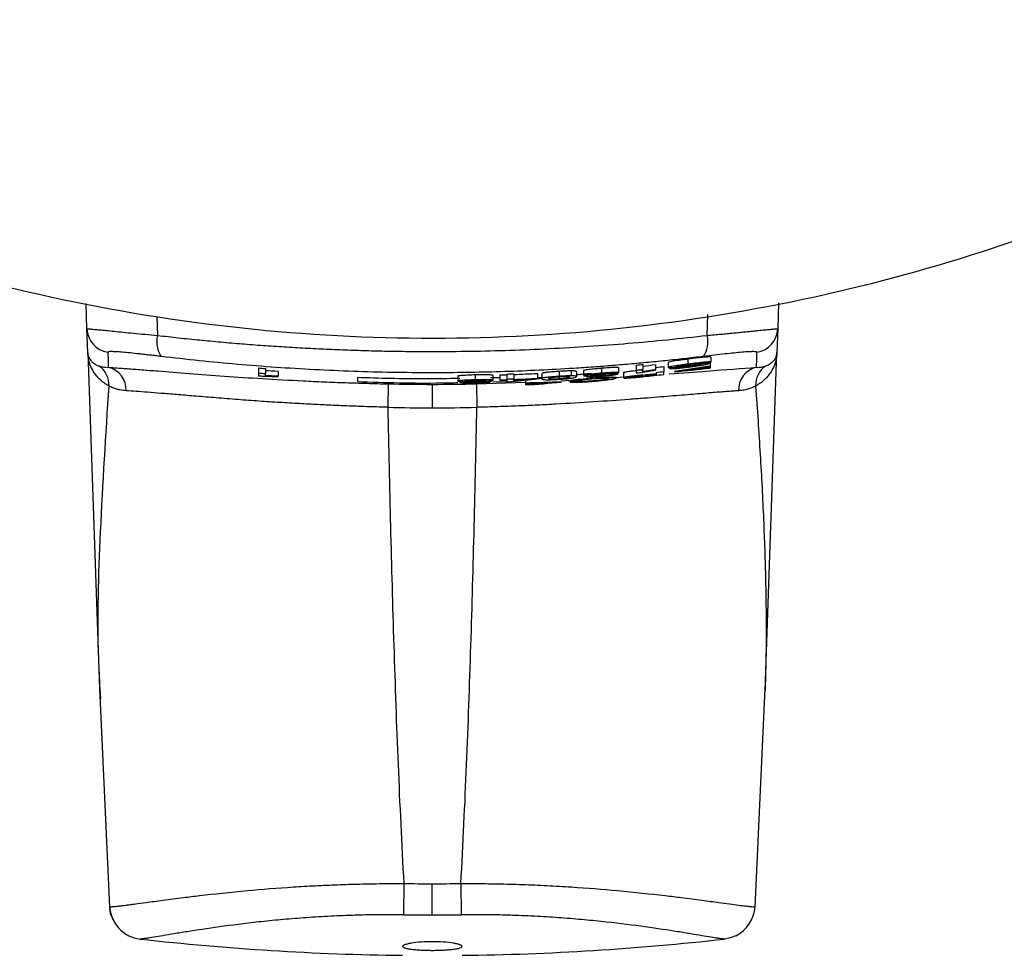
# Model space of a CAD drawing. Header units: millimetres. Extents: x 5 to 597, y 5 to 415.
# Tile 118 of 131: x 494.37 to 498.35, y 304.17 to 307.94. Entities that reach past the tile are written whole.
import ezdxf

# ---------------------------------------------------------------- set-up
doc = ezdxf.new("R2010")
doc.units = ezdxf.units.MM

msp = doc.modelspace()

# ---------------------------------------------------------------- linework, layer by layer
at = {"color": 7, "linetype": 'Continuous', "lineweight": 25}
for p, q in [((494.6453, 306.6952), (494.6417, 306.7967)), ((497.437, 306.7995), (497.4333, 306.6952)), ((494.6486, 306.5998), (494.6453, 306.6952)), ((497.4333, 306.6952), (497.43, 306.5998)), ((494.6486, 306.5993), (494.696, 305.2425)), ((497.071, 306.5724), (497.071, 306.5523)), ((497.1631, 306.5805), (497.1631, 306.5603)), ((497.3824, 305.2356), (497.43, 306.5989)), ((495.3383, 306.537), (495.3383, 306.5169)), ((495.3665, 306.5346), (495.3665, 306.5145)), ((496.7224, 306.5356), (496.7224, 306.5155)), ((496.7908, 306.5384), (496.7908, 306.5183)), ((496.8613, 306.5483), (496.8613, 306.5282)), ((496.8895, 306.5512), (496.8895, 306.5311)), ((496.8895, 306.5221), (496.8895, 306.5311)), ((496.9403, 306.5494), (496.9403, 306.5292)), ((496.9742, 306.5427), (496.9742, 306.5225)), ((496.9911, 306.5592), (496.9911, 306.5391)), ((496.9967, 306.5385), (496.9967, 306.5347)), ((497.0278, 306.5407), (497.0278, 306.5384)), ((497.0456, 306.5474), (497.0456, 306.5441)), ((497.1547, 306.5592), (497.1547, 306.5546)), ((497.1603, 306.5599), (497.1603, 306.5441)), ((497.1603, 306.5426), (497.1603, 306.5441)), ((497.1603, 306.5426), (497.1603, 306.538)), ((497.1603, 306.5365), (497.1603, 306.538)), ((495.3383, 306.5169), (495.3383, 306.5053)), ((495.3665, 306.5055), (495.3665, 306.5145)), ((495.4172, 306.5232), (495.4172, 306.5032)), ((495.4172, 306.5018), (495.4172, 306.5032)), ((495.7371, 306.498), (495.7367, 306.482)), ((496.1421, 306.5041), (496.1421, 306.4841)), ((496.2126, 306.5088), (496.2126, 306.4888)), ((496.3113, 306.4975), (496.2747, 306.4969)), ((496.2831, 306.5071), (496.2831, 306.487)), ((496.3113, 306.5085), (496.3113, 306.4885)), ((496.3395, 306.5123), (496.3395, 306.4923)), ((496.3395, 306.4923), (496.3395, 306.4895)), ((496.3678, 306.5134), (496.3678, 306.4934)), ((496.3678, 306.4906), (496.3678, 306.4934)), ((496.4636, 306.515), (496.4636, 306.495)), ((496.479, 306.4975), (496.4636, 306.4971)), ((496.4636, 306.4935), (496.4636, 306.495)), ((496.4806, 306.5131), (496.4806, 306.493)), ((496.5511, 306.523), (496.5511, 306.503)), ((496.5514, 306.5016), (496.5514, 306.4926)), ((496.5807, 306.5027), (496.5807, 306.4953)), ((496.6002, 306.5251), (496.6002, 306.5051)), ((496.6216, 306.5219), (496.6216, 306.5018)), ((496.6498, 306.5262), (496.6498, 306.5061)), ((496.6611, 306.5051), (496.6611, 306.5018)), ((496.7375, 306.5153), (496.7375, 306.5111)), ((496.788, 306.518), (496.788, 306.5125)), ((496.8106, 306.5173), (496.8106, 306.4972)), ((496.8613, 306.5282), (496.8613, 306.5166)), ((496.8653, 306.5045), (496.8653, 306.5006)), ((496.9403, 306.5279), (496.9403, 306.5292)), ((496.9431, 306.519), (496.9431, 306.5143)), ((496.9431, 306.5129), (496.9431, 306.5088)), ((496.9742, 306.5109), (496.9742, 306.5225)), ((497.0165, 306.5223), (497.0165, 306.5212)), ((495.8617, 306.4727), (495.8596, 306.3781)), ((496.0393, 306.4708), (496.0393, 306.3761)), ((496.1506, 306.4826), (496.1506, 306.4789)), ((496.2132, 306.4874), (496.2132, 306.483)), ((496.2169, 306.4727), (496.2189, 306.3781)), ((496.2747, 306.4851), (496.2747, 306.4815)), ((496.283, 306.4808), (496.3419, 306.482)), ((496.3113, 306.4885), (496.3113, 306.487)), ((496.3395, 306.488), (496.3395, 306.4809)), ((496.3678, 306.4849), (496.3678, 306.4891)), ((496.4157, 306.4879), (496.4157, 306.4758)), ((496.4157, 306.4758), (496.4157, 306.4743)), ((496.4157, 306.4743), (496.4157, 306.4697)), ((496.4157, 306.4697), (496.4157, 306.4682)), ((496.5595, 306.4793), (496.5595, 306.4804)), ((494.6959, 305.244), (494.7364, 304.3626)), ((494.7008, 305.2014), (494.6988, 305.2426)), ((497.3422, 304.3629), (497.3826, 305.244)), ((495.924, 304.4563), (495.9225, 304.3302)), ((496.0393, 304.3295), (496.0393, 304.4556)), ((496.1546, 304.4563), (496.156, 304.3302))]:
    msp.add_line(p, q, dxfattribs=at)
at = {"color": 8, "linetype": 'Continuous', "lineweight": 25}
for p, q in [((494.9275, 306.745), (494.9302, 306.6682)), ((497.1484, 306.6682), (497.1513, 306.753)), ((496.7513, 306.4964), (496.8416, 306.5018)), ((496.2169, 306.4727), (496.4157, 306.4797)), ((496.5596, 306.4848), (496.5962, 306.487))]:
    msp.add_line(p, q, dxfattribs=at)
at = {"color": 7, "linetype": 'Continuous', "lineweight": 25, "flags": 128}
for points in [[(494.7292, 306.6002), (494.7305, 306.5661), (494.7315, 306.5394)], [(497.3471, 306.5394), (497.3484, 306.5734), (497.3494, 306.6002)], [(496.7346, 306.5096), (496.7362, 306.5104), (496.7375, 306.5111)], [(494.8148, 304.2458), (494.8366, 304.2373), (494.8606, 304.2324)], [(497.2638, 304.2458), (497.2419, 304.2373), (497.218, 304.2324)]]:
    msp.add_lwpolyline(points, dxfattribs=at)
at = {"color": 7, "linetype": 'Continuous', "lineweight": 25}
for centre, radius, start, end in [((494.7451, 306.6988), 0.0999, 182.0304, 260.8396), ((497.3335, 306.6988), 0.0999, 279.1604, 357.9696), ((495.0303, 306.6422), 0.1035, 165.4528, 214.8051), ((497.0483, 306.6422), 0.1035, 325.1949, 14.5472), ((494.6415, 306.4678), 0.0932, 357.6055, 55.637), ((494.7089, 306.4471), 0.095, 358.6652, 76.2677), ((496.0393, 314.666), 8.1592, 265.07116, 265.26993), ((496.0393, 314.666), 8.1592, 275.78239, 275.9815), ((496.0393, 314.666), 8.1793, 275.76819, 275.96681), ((496.0393, 314.666), 8.177, 276.34616, 276.56495), ((496.0393, 314.666), 8.1875, 276.7154, 276.93407), ((496.0393, 314.666), 8.1833, 277.67438, 277.89363), ((497.3697, 306.4471), 0.095, 103.7323, 181.3348), ((497.4371, 306.4678), 0.0932, 124.363, 182.3945), ((496.0393, 314.666), 8.1793, 265.08326, 265.28153), ((496.0393, 314.666), 8.1908, 265.09019, 265.21766), ((496.0393, 314.666), 8.162, 271.91007, 272.10819), ((496.0393, 314.666), 8.1592, 272.10891, 272.30712), ((496.0393, 314.666), 8.1793, 272.10375, 272.30147), ((496.0393, 314.666), 8.162, 272.30633, 272.98023), ((496.0393, 314.666), 8.1821, 272.30068, 272.97293), ((496.0393, 314.666), 8.1836, 272.30026, 272.72833), ((496.0393, 314.666), 8.1908, 275.76004, 275.88771), ((496.0393, 314.666), 8.2017, 275.94823, 276.32693), ((496.0393, 314.666), 8.2031, 275.95315, 276.3259), ((496.0393, 314.666), 8.2072, 275.95385, 276.3227), ((496.0393, 314.666), 8.2085, 275.97205, 276.5396), ((496.0393, 314.666), 8.197, 276.33059, 276.54884), ((496.0393, 314.666), 8.1953, 268.75825, 270), ((496.0393, 314.666), 8.1953, 270, 271.24175), ((496.0393, 314.666), 8.1821, 271.90539, 272.10302), ((496.0393, 314.666), 8.1836, 271.90505, 272.10264), ((496.0393, 314.666), 8.1906, 272.10082, 272.23903), ((496.0393, 314.666), 8.2899, 268.75825, 270), ((496.0393, 314.666), 8.2899, 270, 271.24175), ((496.0393, 314.666), 10.2104, 269.35284, 270), ((496.0393, 314.666), 10.2104, 270, 270.64716), ((496.0393, 314.666), 10.3365, 269.35284, 270), ((496.0393, 314.666), 10.3365, 270, 270.64716), ((496.0393, 314.666), 10.5, 263.55437, 269.34518), ((496.0393, 314.666), 10.5, 270.65482, 276.44563)]:
    msp.add_arc(centre, radius, start, end, dxfattribs=at)
at = {"color": 8, "linetype": 'Continuous', "lineweight": 25}
for centre, start, end in [((494.8764, 304.3715), 183.4468, 243.8991), ((497.2022, 304.3715), 296.1012, 356.5532)]:
    msp.add_arc(centre, 0.1399, start, end, dxfattribs=at)
at = {"color": 7, "linetype": 'Continuous', "lineweight": 25}
for points, knots in [([(501.507, 309.1662), (501.4812, 309.1365), (501.4267, 309.0736), (501.3383, 308.9762), (501.2389, 308.8705), (501.1279, 308.7573), (501.0046, 308.6372), (500.8684, 308.511), (500.7188, 308.3796), (500.555, 308.2439), (500.2198, 307.9828), (499.725, 307.653), (499.028, 307.29), (498.3242, 307.013), (497.5736, 306.8073), (496.8159, 306.6839), (496.0414, 306.6423), (495.2667, 306.6835), (494.5083, 306.8066), (493.7574, 307.0121), (493.0626, 307.2851), (492.3651, 307.6462), (491.8086, 308.0151), (491.3697, 308.3674), (491.0887, 308.6205), (490.8682, 308.8393), (490.7019, 309.0168), (490.6101, 309.1221), (490.5716, 309.1662)], [0, 0, 0, 0, 0.0095171, 0.0201242, 0.0318212, 0.0446083, 0.0584853, 0.0734522, 0.0895091, 0.106656, 0.1248927, 0.1923103, 0.2501278, 0.3146956, 0.374777, 0.4379132, 0.4998083, 0.5617764, 0.6249865, 0.6850645, 0.7496237, 0.8050797, 0.8747788, 0.9106986, 0.9411812, 0.966226, 0.9858324, 1, 1, 1, 1]), ([(497.7908, 306.872), (497.7901, 306.8718), (497.7885, 306.8714), (497.7864, 306.871), (497.7852, 306.8707)], [0, 0, 0, 0, 0.465889, 1, 1, 1, 1]), ([(494.6453, 306.6952), (494.6454, 306.6953), (494.6458, 306.6954), (494.6485, 306.6952), (494.6529, 306.6948), (494.6589, 306.6943), (494.6665, 306.6936), (494.6756, 306.6927), (494.686, 306.6918), (494.6975, 306.6907), (494.7101, 306.6895), (494.7284, 306.6877), (494.7547, 306.685), (494.7916, 306.6813), (494.8337, 306.6772), (494.8801, 306.6728), (494.9134, 306.6697), (494.9302, 306.6682)], [0, 0, 0, 0, 0.052609, 0.104995, 0.157012, 0.208516, 0.259371, 0.309445, 0.358616, 0.406772, 0.453813, 0.499652, 0.59428, 0.692544, 0.79359, 0.896431, 1, 1, 1, 1]), ([(497.1484, 306.6682), (497.1578, 306.6691), (497.1764, 306.6708), (497.2034, 306.6733), (497.2294, 306.6757), (497.2542, 306.6781), (497.2776, 306.6804), (497.2994, 306.6825), (497.3196, 306.6846), (497.338, 306.6864), (497.3591, 306.6886), (497.3818, 306.6908), (497.4038, 306.6928), (497.4204, 306.6944), (497.4313, 306.6953), (497.4326, 306.6953), (497.4333, 306.6952)], [0, 0, 0, 0, 0.057485, 0.114896, 0.172045, 0.22875, 0.284832, 0.340121, 0.39446, 0.447705, 0.49973, 0.592709, 0.690151, 0.791207, 0.894864, 1, 1, 1, 1]), ([(494.9302, 306.6682), (494.9585, 306.665), (495.015, 306.6585), (495.1002, 306.6497), (495.1855, 306.6416), (495.271, 306.6344), (495.3564, 306.6278), (495.4418, 306.6221), (495.5272, 306.6171), (495.6125, 306.6129), (495.6977, 306.6094), (495.7827, 306.6067), (495.8675, 306.6047), (495.9521, 306.6036), (496.0609, 306.603), (496.1944, 306.6041), (496.3529, 306.6081), (496.5119, 306.6147), (496.6714, 306.624), (496.8309, 306.636), (496.9904, 306.6505), (497.0956, 306.6623), (497.1484, 306.6682)], [0, 0, 0, 0, 0.039383, 0.078583, 0.117602, 0.156445, 0.195115, 0.233617, 0.271955, 0.310132, 0.348153, 0.386022, 0.423743, 0.46132, 0.498757, 0.568735, 0.639212, 0.710214, 0.781768, 0.8539, 0.926635, 1, 1, 1, 1]), ([(494.6487, 306.5981), (494.6489, 306.5957), (494.6495, 306.5898), (494.6529, 306.5793), (494.6599, 306.5675), (494.6704, 306.5572), (494.6818, 306.5496), (494.6903, 306.5462), (494.6941, 306.5448)], [0, 0, 0, 0, 0.113192, 0.279899, 0.500249, 0.700004, 0.866611, 1, 1, 1, 1]), ([(494.7346, 306.4639), (494.7303, 306.4663), (494.7215, 306.4712), (494.7095, 306.4799), (494.6968, 306.4908), (494.6839, 306.5046), (494.668, 306.5269), (494.6572, 306.5507), (494.6507, 306.5761), (494.6494, 306.589), (494.6488, 306.5962)], [0, 0, 0, 0, 0.08045, 0.163819, 0.25015, 0.36913, 0.499152, 0.74908, 0.860818, 1, 1, 1, 1]), ([(494.9453, 306.5832), (494.9377, 306.5841), (494.9223, 306.5859), (494.9001, 306.5885), (494.8787, 306.591), (494.8514, 306.5941), (494.82, 306.5974), (494.7878, 306.6004), (494.7619, 306.6023), (494.7432, 306.603), (494.7313, 306.6024), (494.7299, 306.6009), (494.7292, 306.6002)], [0, 0, 0, 0, 0.06291, 0.125392, 0.187857, 0.250719, 0.376042, 0.500582, 0.625313, 0.750262, 0.87479, 1, 1, 1, 1]), ([(497.1332, 306.5832), (497.1078, 306.5802), (497.057, 306.5742), (496.9802, 306.5659), (496.9031, 306.5582), (496.8256, 306.5512), (496.7479, 306.5448), (496.6698, 306.5391), (496.5259, 306.5297), (496.315, 306.5201), (496.0765, 306.5165), (495.8783, 306.5183), (495.7205, 306.5225), (495.5636, 306.5293), (495.4075, 306.5388), (495.2523, 306.551), (495.0979, 306.5655), (494.9963, 306.5773), (494.9453, 306.5832)], [0, 0, 0, 0, 0.035874, 0.071694, 0.107473, 0.143226, 0.178966, 0.214707, 0.250462, 0.375887, 0.501221, 0.572576, 0.643713, 0.714743, 0.785777, 0.856924, 0.928296, 1, 1, 1, 1]), ([(497.071, 306.5724), (497.0659, 306.5718), (497.0558, 306.5705), (497.0408, 306.5685), (497.0195, 306.5654), (496.9963, 306.5617), (496.9927, 306.56), (496.9911, 306.5592)], [0, 0, 0, 0, 0.132544, 0.266474, 0.401676, 0.734478, 1, 1, 1, 1]), ([(497.1631, 306.5805), (497.1629, 306.5807), (497.1624, 306.581), (497.1598, 306.5813), (497.1558, 306.5813), (497.1503, 306.5811), (497.1435, 306.5806), (497.1314, 306.5796), (497.1073, 306.5769), (497.0845, 306.5741), (497.071, 306.5724)], [0, 0, 0, 0, 0.086711, 0.172083, 0.256144, 0.338965, 0.420543, 0.500916, 0.703898, 1, 1, 1, 1]), ([(497.3494, 306.6002), (497.3492, 306.6006), (497.3489, 306.6014), (497.3459, 306.6022), (497.3412, 306.6026), (497.3322, 306.6029), (497.3165, 306.6023), (497.2905, 306.6004), (497.2584, 306.5974), (497.2207, 306.5934), (497.1789, 306.5886), (497.1485, 306.585), (497.1332, 306.5832)], [0, 0, 0, 0, 0.0628639, 0.1253048, 0.1877433, 0.2506001, 0.3758382, 0.5004613, 0.6251359, 0.7502116, 0.8747968, 1, 1, 1, 1]), ([(497.4298, 306.5962), (497.4294, 306.5912), (497.4287, 306.582), (497.4261, 306.5692), (497.4206, 306.5488), (497.4106, 306.5269), (497.3947, 306.5046), (497.3801, 306.4891), (497.3637, 306.4753), (497.3504, 306.4676), (497.344, 306.4639)], [0, 0, 0, 0, 0.095822, 0.179462, 0.250931, 0.500861, 0.630848, 0.749864, 0.878224, 1, 1, 1, 1]), ([(497.3845, 306.5448), (497.3873, 306.5458), (497.3934, 306.5481), (497.4019, 306.5529), (497.4105, 306.5594), (497.4185, 306.5678), (497.4236, 306.5757), (497.427, 306.5835), (497.4291, 306.5902), (497.4297, 306.5956), (497.4299, 306.5981)], [0, 0, 0, 0, 0.0969227, 0.2125375, 0.3468284, 0.4997526, 0.6789461, 0.7497436, 0.883739, 1, 1, 1, 1]), ([(494.6941, 306.5448), (494.697, 306.5438), (494.7027, 306.542), (494.7121, 306.5403), (494.7215, 306.5393), (494.7282, 306.5393), (494.7315, 306.5394)], [0, 0, 0, 0, 0.275702, 0.5342896, 0.7757308, 1, 1, 1, 1]), ([(494.7315, 306.5394), (494.7393, 306.5389), (494.755, 306.5379), (494.7806, 306.5362), (494.8077, 306.5342), (494.8363, 306.5321), (494.8665, 306.5298), (494.8983, 306.5273), (494.9592, 306.5224), (495.0561, 306.5147), (495.1984, 306.504), (495.3528, 306.4937), (495.4897, 306.4861), (495.6024, 306.4809), (495.6881, 306.4776), (495.7746, 306.4747), (495.8326, 306.4734), (495.8617, 306.4727)], [0, 0, 0, 0, 0.035802, 0.07147, 0.107055, 0.142613, 0.178197, 0.213861, 0.249659, 0.374611, 0.49957, 0.624614, 0.749608, 0.812377, 0.874833, 0.937275, 1, 1, 1, 1]), ([(496.7224, 306.5356), (496.7195, 306.5353), (496.7104, 306.5345), (496.692, 306.5328), (496.6723, 306.5307), (496.6581, 306.5287), (496.6509, 306.5272), (496.6501, 306.5265), (496.6498, 306.5262)], [0, 0, 0, 0, 0.0785389, 0.2453233, 0.499308, 0.6827232, 0.8495552, 1, 1, 1, 1]), ([(496.7908, 306.5384), (496.7902, 306.5385), (496.789, 306.5389), (496.7844, 306.5391), (496.7778, 306.5391), (496.7671, 306.5387), (496.7489, 306.5377), (496.7318, 306.5363), (496.7224, 306.5356)], [0, 0, 0, 0, 0.131918, 0.25911, 0.381701, 0.499704, 0.724898, 1, 1, 1, 1]), ([(497.071, 306.5523), (497.0657, 306.5516), (497.0555, 306.5502), (497.041, 306.5483), (497.028, 306.5464), (497.0123, 306.5441), (496.9954, 306.5411), (496.9925, 306.5397), (496.9911, 306.5391)], [0, 0, 0, 0, 0.139451, 0.267526, 0.386728, 0.500147, 0.745794, 1, 1, 1, 1]), ([(496.9911, 306.5391), (496.9914, 306.5389), (496.9919, 306.5385), (496.9953, 306.5384), (497.0008, 306.5385), (497.0083, 306.539), (497.0179, 306.5397), (497.0254, 306.5404), (497.0293, 306.5408)], [0, 0, 0, 0, 0.166184, 0.323652, 0.47914, 0.639633, 0.811511, 1, 1, 1, 1]), ([(496.9967, 306.5347), (496.9973, 306.5345), (496.9984, 306.5341), (497.0031, 306.534), (497.01, 306.5342), (497.0194, 306.5348), (497.031, 306.5359), (497.0449, 306.5373), (497.0609, 306.5391), (497.0723, 306.5405), (497.0783, 306.5413)], [0, 0, 0, 0, 0.128272, 0.245273, 0.355818, 0.465575, 0.580329, 0.705173, 0.844093, 1, 1, 1, 1]), ([(497.0221, 306.5428), (497.0224, 306.543), (497.0231, 306.5434), (497.0264, 306.5443), (497.0316, 306.5453), (497.0404, 306.5467), (497.0542, 306.5487), (497.066, 306.5503), (497.0724, 306.5511)], [0, 0, 0, 0, 0.130767, 0.252766, 0.373271, 0.499811, 0.729475, 1, 1, 1, 1]), ([(497.0456, 306.5441), (497.0421, 306.5438), (497.0361, 306.5432), (497.0282, 306.5426), (497.0233, 306.5424), (497.0225, 306.5427), (497.0221, 306.5428)], [0, 0, 0, 0, 0.280671, 0.498815, 0.732911, 1, 1, 1, 1]), ([(497.0771, 306.5424), (497.0725, 306.5419), (497.0641, 306.5408), (497.0526, 306.5395), (497.0412, 306.5384), (497.0312, 306.5379), (497.029, 306.5382), (497.0278, 306.5384)], [0, 0, 0, 0, 0.195463, 0.360227, 0.500767, 0.73022, 1, 1, 1, 1]), ([(497.0293, 306.5408), (497.033, 306.5412), (497.0415, 306.542), (497.0562, 306.5436), (497.0722, 306.5455), (497.0875, 306.5472), (497.0997, 306.5486), (497.109, 306.5496), (497.1138, 306.5501), (497.1158, 306.5502)], [0, 0, 0, 0, 0.130064, 0.296782, 0.500508, 0.672521, 0.812488, 0.921122, 1, 1, 1, 1]), ([(497.1222, 306.5527), (497.1189, 306.5523), (497.1116, 306.5515), (497.0988, 306.5501), (497.0809, 306.548), (497.0627, 306.546), (497.05, 306.5446), (497.0456, 306.5441)], [0, 0, 0, 0, 0.1335237, 0.2999493, 0.499904, 0.8267299, 1, 1, 1, 1]), ([(497.1631, 306.5603), (497.1627, 306.5605), (497.1619, 306.5609), (497.1582, 306.5611), (497.1526, 306.561), (497.145, 306.5605), (497.1314, 306.5594), (497.1062, 306.5567), (497.0835, 306.5538), (497.071, 306.5523)], [0, 0, 0, 0, 0.109587, 0.211619, 0.308765, 0.404105, 0.500894, 0.724698, 1, 1, 1, 1]), ([(497.0724, 306.5511), (497.0767, 306.5516), (497.085, 306.5527), (497.0968, 306.554), (497.1088, 306.5553), (497.1203, 306.5563), (497.1289, 306.5566), (497.131, 306.5563), (497.1321, 306.5561)], [0, 0, 0, 0, 0.146697, 0.281529, 0.408198, 0.586402, 0.777002, 1, 1, 1, 1]), ([(497.1236, 306.5503), (497.1233, 306.5501), (497.1227, 306.5496), (497.1184, 306.5486), (497.1114, 306.5473), (497.102, 306.5458), (497.0903, 306.5442), (497.0817, 306.5431), (497.0771, 306.5424)], [0, 0, 0, 0, 0.156255, 0.298123, 0.440522, 0.598221, 0.782344, 1, 1, 1, 1]), ([(497.0783, 306.5413), (497.0835, 306.5419), (497.0934, 306.5432), (497.1073, 306.5452), (497.1196, 306.5471), (497.1345, 306.5495), (497.1507, 306.5526), (497.1533, 306.5539), (497.1547, 306.5546)], [0, 0, 0, 0, 0.144019, 0.274065, 0.392263, 0.501435, 0.745339, 1, 1, 1, 1]), ([(497.1158, 306.5502), (497.1181, 306.5504), (497.1228, 306.5507), (497.1234, 306.5504), (497.1236, 306.5503)], [0, 0, 0, 0, 0.500944, 1, 1, 1, 1]), ([(497.1547, 306.5546), (497.1544, 306.5547), (497.1538, 306.555), (497.1508, 306.5551), (497.1453, 306.5549), (497.1357, 306.5541), (497.127, 306.5532), (497.1222, 306.5527)], [0, 0, 0, 0, 0.17748, 0.341753, 0.499446, 0.724802, 1, 1, 1, 1]), ([(497.3471, 306.5394), (497.3504, 306.5393), (497.3571, 306.5393), (497.3665, 306.5403), (497.3759, 306.542), (497.3816, 306.5438), (497.3845, 306.5448)], [0, 0, 0, 0, 0.224269, 0.46571, 0.724298, 1, 1, 1, 1]), ([(495.3564, 306.5038), (495.3585, 306.5038), (495.3626, 306.5038), (495.3707, 306.5037), (495.3802, 306.5034), (495.3911, 306.503), (495.4035, 306.5025), (495.4126, 306.502), (495.4172, 306.5018)], [0, 0, 0, 0, 0.1482368, 0.3012477, 0.4611823, 0.6299253, 0.8090834, 1, 1, 1, 1]), ([(495.4172, 306.5032), (495.4124, 306.5034), (495.4029, 306.5039), (495.3896, 306.5046), (495.3773, 306.5051), (495.3701, 306.5054), (495.3665, 306.5055)], [0, 0, 0, 0, 0.261504, 0.513869, 0.759252, 1, 1, 1, 1]), ([(496.1506, 306.4948), (496.1014, 306.4937), (495.9635, 306.4906), (495.8257, 306.4951), (495.7371, 306.498)], [0, 0, 0, 0, 0.3568387, 1, 1, 1, 1]), ([(496.2126, 306.5088), (496.2035, 306.5084), (496.1944, 306.508), (496.1773, 306.5072), (496.1693, 306.5068), (496.1561, 306.5061), (496.1507, 306.5057), (496.1437, 306.5049), (496.1423, 306.5045), (496.1421, 306.5041)], [0, 0, 0, 0, 0.25, 0.25, 0.5, 0.5, 0.75, 0.75, 1, 1, 1, 1]), ([(496.2831, 306.5071), (496.283, 306.5073), (496.2826, 306.5077), (496.2796, 306.5081), (496.2745, 306.5085), (496.2673, 306.5088), (496.2584, 306.509), (496.2482, 306.5091), (496.2368, 306.5091), (496.2248, 306.509), (496.2167, 306.5089), (496.2126, 306.5088)], [0, 0, 0, 0, 0.111212, 0.22238, 0.333474, 0.444565, 0.555642, 0.666703, 0.777769, 0.888857, 1, 1, 1, 1]), ([(496.4806, 306.4943), (496.4759, 306.494), (496.4711, 306.4936), (496.4663, 306.4932), (496.4661, 306.4932)], [0, 0, 0, 0, 0.964659, 1, 1, 1, 1]), ([(496.5511, 306.523), (496.5469, 306.5227), (496.5385, 306.5222), (496.5262, 306.5213), (496.5149, 306.5204), (496.5054, 306.5195), (496.4978, 306.5186), (496.4897, 306.5171), (496.4818, 306.5152), (496.4811, 306.5139), (496.4806, 306.5131)], [0, 0, 0, 0, 0.084628, 0.168811, 0.252547, 0.335896, 0.418885, 0.501488, 0.684639, 1, 1, 1, 1]), ([(496.5511, 306.503), (496.5466, 306.5027), (496.538, 306.5021), (496.5258, 306.5012), (496.515, 306.5003), (496.5058, 306.4993), (496.498, 306.4984), (496.489, 306.497), (496.482, 306.4951), (496.4811, 306.4938), (496.4806, 306.493)], [0, 0, 0, 0, 0.090228, 0.173477, 0.252749, 0.331502, 0.413258, 0.501181, 0.717513, 1, 1, 1, 1]), ([(496.4806, 306.493), (496.4808, 306.4925), (496.4812, 306.4917), (496.4838, 306.4907), (496.488, 306.4902), (496.493, 306.4897), (496.501, 306.4894), (496.5146, 306.4895), (496.5318, 306.4901), (496.5444, 306.4909), (496.5511, 306.4913)], [0, 0, 0, 0, 0.18855, 0.332247, 0.415297, 0.498645, 0.627084, 0.745726, 0.866294, 1, 1, 1, 1]), ([(496.5088, 306.4946), (496.509, 306.4951), (496.5094, 306.4961), (496.5126, 306.4975), (496.5184, 306.4986), (496.5267, 306.4997), (496.5381, 306.5007), (496.5466, 306.5013), (496.5511, 306.5016)], [0, 0, 0, 0, 0.289304, 0.500051, 0.640027, 0.760756, 0.875643, 1, 1, 1, 1]), ([(496.5514, 306.4926), (496.5478, 306.4924), (496.5408, 306.492), (496.5313, 306.4916), (496.5235, 306.4915), (496.5176, 306.4917), (496.5125, 306.4921), (496.5094, 306.4931), (496.509, 306.494), (496.5088, 306.4946)], [0, 0, 0, 0, 0.101128, 0.194057, 0.286611, 0.386705, 0.500694, 0.711778, 1, 1, 1, 1]), ([(496.6002, 306.5251), (496.598, 306.5251), (496.5935, 306.525), (496.585, 306.5247), (496.5749, 306.5243), (496.5633, 306.5237), (496.5553, 306.5233), (496.5511, 306.523)], [0, 0, 0, 0, 0.17406, 0.361128, 0.561006, 0.773966, 1, 1, 1, 1]), ([(496.6002, 306.5051), (496.598, 306.505), (496.5936, 306.505), (496.5861, 306.5048), (496.5771, 306.5044), (496.5653, 306.5038), (496.5561, 306.5033), (496.5511, 306.503)], [0, 0, 0, 0, 0.176816, 0.342191, 0.500029, 0.729795, 1, 1, 1, 1]), ([(496.5511, 306.5016), (496.5547, 306.5018), (496.5616, 306.5022), (496.5711, 306.5026), (496.5788, 306.5028), (496.5847, 306.5027), (496.5898, 306.5022), (496.5927, 306.5013), (496.5932, 306.5004), (496.5934, 306.4999)], [0, 0, 0, 0, 0.100714, 0.193516, 0.286183, 0.386526, 0.50079, 0.70979, 1, 1, 1, 1]), ([(496.5511, 306.4913), (496.5555, 306.4915), (496.5641, 306.4921), (496.5762, 306.4931), (496.5869, 306.4941), (496.5962, 306.4951), (496.604, 306.4961), (496.6131, 306.4977), (496.6202, 306.4997), (496.6211, 306.5011), (496.6216, 306.5018)], [0, 0, 0, 0, 0.089378, 0.172108, 0.251166, 0.329945, 0.411873, 0.500012, 0.714807, 1, 1, 1, 1]), ([(496.5807, 306.4953), (496.5786, 306.495), (496.5748, 306.4945), (496.5679, 306.4938), (496.56, 306.4932), (496.5544, 306.4928), (496.5514, 306.4926)], [0, 0, 0, 0, 0.271932, 0.504674, 0.737937, 1, 1, 1, 1]), ([(496.5934, 306.4999), (496.5932, 306.4994), (496.5928, 306.4987), (496.5904, 306.4975), (496.5869, 306.4964), (496.5826, 306.4956), (496.5807, 306.4953)], [0, 0, 0, 0, 0.322195, 0.594184, 0.818567, 1, 1, 1, 1]), ([(496.6804, 306.4943), (496.6747, 306.4938), (496.6639, 306.493), (496.6484, 306.4916), (496.6345, 306.4903), (496.6223, 306.489), (496.6117, 306.4877), (496.6029, 306.4864), (496.5956, 306.4851), (496.5923, 306.4843), (496.5906, 306.4839)], [0, 0, 0, 0, 0.1344232, 0.2590661, 0.377094, 0.4922186, 0.6084293, 0.7296079, 0.8591907, 1, 1, 1, 1]), ([(496.6216, 306.5219), (496.6214, 306.5224), (496.621, 306.5233), (496.617, 306.5243), (496.6107, 306.5249), (496.6035, 306.5251), (496.6002, 306.5251)], [0, 0, 0, 0, 0.302782, 0.570376, 0.802763, 1, 1, 1, 1]), ([(496.6216, 306.5018), (496.6212, 306.5024), (496.6204, 306.5035), (496.6153, 306.5045), (496.6083, 306.505), (496.6029, 306.505), (496.6002, 306.5051)], [0, 0, 0, 0, 0.3808983, 0.6763877, 0.8417324, 1, 1, 1, 1]), ([(496.6804, 306.5144), (496.6697, 306.5135), (496.6494, 306.5118), (496.6285, 306.5098), (496.6219, 306.509), (496.6216, 306.5089)], [0, 0, 0, 0, 0.513608, 0.975168, 1, 1, 1, 1]), ([(496.6216, 306.4857), (496.6229, 306.486), (496.6253, 306.4867), (496.6311, 306.4877), (496.6384, 306.4888), (496.6475, 306.4899), (496.6581, 306.491), (496.6702, 306.4921), (496.6788, 306.4928), (496.6833, 306.4932)], [0, 0, 0, 0, 0.165638, 0.314961, 0.452305, 0.583203, 0.714008, 0.851085, 1, 1, 1, 1]), ([(496.7224, 306.5155), (496.7173, 306.5151), (496.7076, 306.5142), (496.6939, 306.5129), (496.6816, 306.5116), (496.6674, 306.5099), (496.6532, 306.5078), (496.651, 306.5067), (496.6498, 306.5061)], [0, 0, 0, 0, 0.135913, 0.261933, 0.382133, 0.501188, 0.746284, 1, 1, 1, 1]), ([(496.6498, 306.5061), (496.6501, 306.5059), (496.6506, 306.5055), (496.6541, 306.5051), (496.661, 306.505), (496.6732, 306.5054), (496.685, 306.5061), (496.6911, 306.5065)], [0, 0, 0, 0, 0.183003, 0.346903, 0.499017, 0.740354, 1, 1, 1, 1]), ([(496.6911, 306.5065), (496.6875, 306.5061), (496.6807, 306.5053), (496.6723, 306.5043), (496.6662, 306.5033), (496.6622, 306.5025), (496.6615, 306.502), (496.6611, 306.5018)], [0, 0, 0, 0, 0.217271, 0.416312, 0.606214, 0.797375, 1, 1, 1, 1]), ([(496.6611, 306.5018), (496.6615, 306.5016), (496.6622, 306.5013), (496.6661, 306.501), (496.672, 306.5009), (496.6825, 306.5012), (496.6999, 306.502), (496.7155, 306.5033), (496.7237, 306.5039)], [0, 0, 0, 0, 0.133567, 0.257677, 0.377798, 0.499937, 0.736508, 1, 1, 1, 1]), ([(496.678, 306.5083), (496.6783, 306.5085), (496.6789, 306.509), (496.6831, 306.5099), (496.6908, 306.511), (496.7037, 306.5125), (496.7153, 306.5135), (496.7214, 306.5141)], [0, 0, 0, 0, 0.176759, 0.340097, 0.500557, 0.738455, 1, 1, 1, 1]), ([(496.7193, 306.5094), (496.7154, 306.5091), (496.7081, 306.5086), (496.6979, 306.5079), (496.6881, 306.5075), (496.6798, 306.5075), (496.6786, 306.508), (496.678, 306.5083)], [0, 0, 0, 0, 0.178298, 0.340869, 0.498926, 0.739614, 1, 1, 1, 1]), ([(496.7824, 306.4969), (496.7821, 306.4972), (496.7815, 306.4978), (496.7784, 306.4985), (496.7734, 306.4989), (496.7665, 306.4991), (496.7559, 306.499), (496.7383, 306.4983), (496.7111, 306.4966), (496.6911, 306.4951), (496.6804, 306.4943)], [0, 0, 0, 0, 0.113138, 0.218248, 0.31673, 0.410282, 0.500877, 0.654027, 0.815176, 1, 1, 1, 1]), ([(496.681, 306.4825), (496.6862, 306.4829), (496.6963, 306.4837), (496.7109, 306.4851), (496.7242, 306.4864), (496.7363, 306.4878), (496.7472, 306.4891), (496.7628, 306.4913), (496.7789, 306.4943), (496.7811, 306.496), (496.7824, 306.4969)], [0, 0, 0, 0, 0.092561, 0.1794, 0.261941, 0.341839, 0.420917, 0.501052, 0.731689, 1, 1, 1, 1]), ([(496.7513, 306.4941), (496.7509, 306.4937), (496.7502, 306.4929), (496.7457, 306.4915), (496.7386, 306.49), (496.7285, 306.4885), (496.7155, 306.4869), (496.6998, 306.4854), (496.6885, 306.4844), (496.6825, 306.4839)], [0, 0, 0, 0, 0.18125, 0.338817, 0.477388, 0.603781, 0.726858, 0.856162, 1, 1, 1, 1]), ([(496.6833, 306.4932), (496.688, 306.4935), (496.6969, 306.4942), (496.7095, 306.4951), (496.7205, 306.4957), (496.7298, 306.496), (496.7375, 306.4961), (496.7435, 306.496), (496.7478, 306.4956), (496.7506, 306.495), (496.7511, 306.4944), (496.7513, 306.4941)], [0, 0, 0, 0, 0.110652, 0.212045, 0.30795, 0.402795, 0.501152, 0.607137, 0.724066, 0.854421, 1, 1, 1, 1]), ([(496.6893, 306.5041), (496.6896, 306.5043), (496.6902, 306.5047), (496.6947, 306.5055), (496.7031, 306.5066), (496.7153, 306.5079), (496.7253, 306.5088), (496.7305, 306.5092)], [0, 0, 0, 0, 0.179576, 0.339433, 0.498366, 0.735525, 1, 1, 1, 1]), ([(496.7228, 306.5052), (496.7197, 306.5049), (496.7139, 306.5044), (496.7057, 306.5039), (496.6978, 306.5036), (496.6908, 306.5035), (496.6898, 306.5039), (496.6893, 306.5041)], [0, 0, 0, 0, 0.180236, 0.343662, 0.500538, 0.743777, 1, 1, 1, 1]), ([(496.7375, 306.5111), (496.7343, 306.5108), (496.7283, 306.5102), (496.7221, 306.5097), (496.7193, 306.5094)], [0, 0, 0, 0, 0.5421796, 1, 1, 1, 1]), ([(496.7214, 306.5141), (496.7252, 306.5144), (496.7325, 306.515), (496.7425, 306.5156), (496.7514, 306.516), (496.7585, 306.516), (496.7611, 306.5157), (496.7626, 306.5156)], [0, 0, 0, 0, 0.184216, 0.346765, 0.500407, 0.720016, 1, 1, 1, 1]), ([(496.7908, 306.5183), (496.7901, 306.5184), (496.7887, 306.5188), (496.7841, 306.519), (496.7778, 306.519), (496.7669, 306.5186), (496.7483, 306.5176), (496.7313, 306.5162), (496.7224, 306.5155)], [0, 0, 0, 0, 0.134536, 0.259988, 0.380211, 0.499565, 0.738613, 1, 1, 1, 1]), ([(496.7598, 306.5101), (496.7589, 306.5098), (496.7572, 306.5093), (496.7516, 306.5083), (496.7439, 306.5072), (496.734, 306.5061), (496.7266, 306.5055), (496.7228, 306.5052)], [0, 0, 0, 0, 0.22291, 0.41815, 0.600861, 0.789236, 1, 1, 1, 1]), ([(496.7237, 306.5039), (496.7285, 306.5043), (496.7376, 306.5051), (496.7505, 306.5064), (496.7617, 306.5077), (496.7712, 306.509), (496.7787, 306.5102), (496.7846, 306.5114), (496.7868, 306.5121), (496.788, 306.5125)], [0, 0, 0, 0, 0.15323, 0.293017, 0.42483, 0.555149, 0.690666, 0.837365, 1, 1, 1, 1]), ([(496.8892, 306.5286), (496.8855, 306.5282), (496.8725, 306.5268), (496.8531, 306.5246), (496.833, 306.5223), (496.8215, 306.5206), (496.8144, 306.5192), (496.811, 306.518), (496.8107, 306.5175), (496.8106, 306.5173)], [0, 0, 0, 0, 0.096404, 0.331782, 0.497503, 0.647132, 0.780833, 0.898458, 1, 1, 1, 1]), ([(496.8892, 306.5085), (496.8832, 306.5078), (496.8718, 306.5066), (496.8563, 306.5049), (496.8433, 306.5034), (496.8283, 306.5015), (496.8136, 306.499), (496.8116, 306.4978), (496.8106, 306.4972)], [0, 0, 0, 0, 0.155637, 0.289422, 0.403696, 0.502196, 0.733415, 1, 1, 1, 1]), ([(496.8106, 306.4972), (496.8109, 306.4969), (496.8115, 306.4965), (496.8148, 306.4962), (496.8201, 306.4961), (496.8275, 306.4964), (496.8368, 306.4969), (496.848, 306.4977), (496.8564, 306.4984), (496.8607, 306.4988)], [0, 0, 0, 0, 0.161485, 0.307218, 0.442098, 0.572253, 0.704474, 0.84525, 1, 1, 1, 1]), ([(496.8416, 306.5002), (496.8419, 306.5005), (496.8426, 306.501), (496.8473, 306.502), (496.856, 306.5034), (496.8711, 306.5052), (496.8831, 306.5065), (496.8901, 306.5072)], [0, 0, 0, 0, 0.1878685, 0.3489311, 0.4991932, 0.7110564, 1, 1, 1, 1]), ([(496.8653, 306.5006), (496.8624, 306.5004), (496.857, 306.5), (496.8502, 306.4996), (496.8454, 306.4995), (496.8424, 306.4997), (496.8419, 306.5), (496.8416, 306.5002)], [0, 0, 0, 0, 0.195098, 0.378818, 0.56554, 0.76901, 1, 1, 1, 1]), ([(496.8607, 306.4988), (496.8654, 306.4993), (496.8763, 306.5003), (496.8872, 306.5014), (496.8933, 306.5021)], [0, 0, 0, 0, 0.435753, 1, 1, 1, 1]), ([(496.8906, 306.5031), (496.8864, 306.5027), (496.8798, 306.502), (496.8713, 306.5012), (496.8671, 306.5008), (496.8653, 306.5006)], [0, 0, 0, 0, 0.500115, 0.775159, 1, 1, 1, 1]), ([(496.8795, 306.5185), (496.8816, 306.5189), (496.8857, 306.5197), (496.8938, 306.521), (496.9033, 306.5225), (496.9142, 306.5242), (496.9266, 306.526), (496.9357, 306.5272), (496.9403, 306.5279)], [0, 0, 0, 0, 0.148126, 0.301113, 0.461077, 0.629871, 0.809071, 1, 1, 1, 1]), ([(496.9403, 306.5292), (496.9355, 306.5286), (496.926, 306.5273), (496.9127, 306.5255), (496.9004, 306.5237), (496.8932, 306.5226), (496.8895, 306.5221)], [0, 0, 0, 0, 0.261456, 0.51383, 0.759243, 1, 1, 1, 1]), ([(494.8039, 306.4449), (494.7996, 306.4452), (494.791, 306.4459), (494.7785, 306.4481), (494.7647, 306.4515), (494.7497, 306.4566), (494.7398, 306.4614), (494.7346, 306.4639)], [0, 0, 0, 0, 0.161125, 0.327848, 0.500049, 0.739528, 1, 1, 1, 1]), ([(495.7367, 306.482), (495.8497, 306.4784), (495.985, 306.4741), (496.1204, 306.4773), (496.1427, 306.4779)], [0, 0, 0, 0, 0.834715, 1, 1, 1, 1]), ([(496.2126, 306.4888), (496.2076, 306.4886), (496.1981, 306.4884), (496.1846, 306.488), (496.1727, 306.4875), (496.1589, 306.4867), (496.1453, 306.4856), (496.1432, 306.4846), (496.1421, 306.4841)], [0, 0, 0, 0, 0.138009, 0.264566, 0.383585, 0.499745, 0.742157, 1, 1, 1, 1]), ([(496.1421, 306.4841), (496.1424, 306.4838), (496.143, 306.4834), (496.1467, 306.4828), (496.1525, 306.4823), (496.1607, 306.482), (496.171, 306.4818), (496.179, 306.4817), (496.1832, 306.4817)], [0, 0, 0, 0, 0.1812672, 0.3467711, 0.5033886, 0.6591795, 0.8223267, 1, 1, 1, 1]), ([(496.1832, 306.4817), (496.1784, 306.4815), (496.1696, 306.4812), (496.1587, 306.4805), (496.152, 306.4797), (496.1511, 306.4792), (496.1506, 306.4789)], [0, 0, 0, 0, 0.27335, 0.499432, 0.735345, 1, 1, 1, 1]), ([(496.1506, 306.4789), (496.1509, 306.4787), (496.1515, 306.4783), (496.1553, 306.4778), (496.1612, 306.4774), (496.1714, 306.4769), (496.1889, 306.4767), (496.2046, 306.477), (496.213, 306.4771)], [0, 0, 0, 0, 0.131014, 0.254481, 0.375756, 0.500475, 0.733148, 1, 1, 1, 1]), ([(496.1703, 306.4845), (496.1706, 306.4847), (496.1712, 306.4851), (496.1751, 306.4857), (496.1825, 306.4863), (496.1952, 306.487), (496.2065, 306.4873), (496.2124, 306.4874)], [0, 0, 0, 0, 0.181157, 0.343614, 0.498231, 0.734398, 1, 1, 1, 1]), ([(496.2132, 306.483), (496.2091, 306.4829), (496.2013, 306.4828), (496.1905, 306.4828), (496.1804, 306.483), (496.1721, 306.4836), (496.1709, 306.4841), (496.1703, 306.4845)], [0, 0, 0, 0, 0.1824885, 0.345486, 0.5008026, 0.7383784, 1, 1, 1, 1]), ([(496.1788, 306.4794), (496.1791, 306.4796), (496.1797, 306.4799), (496.1831, 306.4804), (496.189, 306.4809), (496.1992, 306.4813), (496.2077, 306.4815), (496.2124, 306.4817)], [0, 0, 0, 0, 0.178221, 0.340769, 0.499568, 0.727787, 1, 1, 1, 1]), ([(496.2126, 306.4784), (496.2094, 306.4784), (496.2034, 306.4782), (496.195, 306.4782), (496.1887, 306.4783), (496.1842, 306.4785), (496.181, 306.4788), (496.1793, 306.4791), (496.179, 306.4793), (496.1788, 306.4794)], [0, 0, 0, 0, 0.185587, 0.34858, 0.499581, 0.627, 0.749537, 0.860302, 1, 1, 1, 1]), ([(496.2124, 306.4874), (496.2166, 306.4875), (496.2246, 306.4876), (496.2354, 306.4877), (496.244, 306.4876), (496.2502, 306.4873), (496.254, 306.4868), (496.2546, 306.4864), (496.2549, 306.4862)], [0, 0, 0, 0, 0.1870083, 0.3498447, 0.4992344, 0.648822, 0.8122025, 1, 1, 1, 1]), ([(496.2124, 306.4817), (496.2163, 306.4817), (496.2237, 306.4819), (496.2337, 306.4819), (496.241, 306.4817), (496.2454, 306.4813), (496.2461, 306.481), (496.2465, 306.4808)], [0, 0, 0, 0, 0.226647, 0.418636, 0.595707, 0.782393, 1, 1, 1, 1]), ([(496.2831, 306.487), (496.2828, 306.4873), (496.2821, 306.4877), (496.2781, 306.4883), (496.2717, 306.4888), (496.2605, 306.4891), (496.2406, 306.4893), (496.2223, 306.4889), (496.2126, 306.4888)], [0, 0, 0, 0, 0.134413, 0.259437, 0.379778, 0.500687, 0.73556, 1, 1, 1, 1]), ([(496.2465, 306.4808), (496.2461, 306.4806), (496.2455, 306.4803), (496.2419, 306.4798), (496.2358, 306.4793), (496.2257, 306.4787), (496.2172, 306.4785), (496.2126, 306.4784)], [0, 0, 0, 0, 0.177421, 0.339921, 0.499655, 0.730457, 1, 1, 1, 1]), ([(496.213, 306.4771), (496.2173, 306.4772), (496.2255, 306.4774), (496.2372, 306.4778), (496.2475, 306.4783), (496.2595, 306.4791), (496.2718, 306.4802), (496.2737, 306.4811), (496.2747, 306.4815)], [0, 0, 0, 0, 0.1395021, 0.2670213, 0.3859684, 0.5005233, 0.7438184, 1, 1, 1, 1]), ([(496.2549, 306.4862), (496.2546, 306.486), (496.254, 306.4856), (496.2501, 306.4849), (496.2429, 306.4842), (496.2303, 306.4835), (496.2192, 306.4832), (496.2132, 306.483)], [0, 0, 0, 0, 0.178228, 0.341422, 0.499961, 0.734062, 1, 1, 1, 1]), ([(496.2414, 306.4829), (496.2456, 306.4831), (496.2537, 306.4835), (496.2642, 306.4841), (496.2725, 306.4848), (496.2785, 306.4855), (496.2822, 306.4863), (496.2828, 306.4868), (496.2831, 306.487)], [0, 0, 0, 0, 0.176274, 0.337534, 0.491759, 0.648011, 0.815021, 1, 1, 1, 1]), ([(496.2747, 306.4815), (496.2744, 306.4817), (496.2738, 306.4821), (496.2708, 306.4825), (496.2654, 306.4828), (496.2554, 306.483), (496.2464, 306.483), (496.2414, 306.4829)], [0, 0, 0, 0, 0.183513, 0.347444, 0.498957, 0.723652, 1, 1, 1, 1]), ([(496.5962, 306.4796), (496.5979, 306.4795), (496.6012, 306.4792), (496.6083, 306.479), (496.6167, 306.479), (496.6268, 306.4793), (496.6383, 306.4797), (496.6513, 306.4804), (496.6657, 306.4813), (496.6758, 306.4821), (496.681, 306.4825)], [0, 0, 0, 0, 0.136892, 0.263772, 0.383533, 0.499598, 0.61572, 0.735643, 0.862779, 1, 1, 1, 1]), ([(496.6825, 306.4839), (496.6778, 306.4836), (496.6689, 306.4829), (496.6566, 306.4822), (496.6447, 306.4817), (496.6342, 306.4817), (496.6297, 306.482), (496.6272, 306.4822)], [0, 0, 0, 0, 0.182778, 0.345869, 0.498402, 0.724033, 1, 1, 1, 1]), ([(497.344, 306.4639), (497.3388, 306.4614), (497.3289, 306.4566), (497.312, 306.4509), (497.2943, 306.4467), (497.2811, 306.4455), (497.2747, 306.4449)], [0, 0, 0, 0, 0.260423, 0.499969, 0.756172, 1, 1, 1, 1]), ([(497.344, 306.4639), (497.3473, 306.4171), (497.3539, 306.3247), (497.3625, 306.1883), (497.3699, 306.0558), (497.376, 305.9271), (497.3808, 305.8024), (497.3842, 305.6814), (497.3862, 305.5644), (497.3866, 305.4512), (497.3855, 305.3418), (497.3834, 305.2707), (497.3824, 305.2356)], [0, 0, 0, 0, 0.111886, 0.221085, 0.327612, 0.431484, 0.532716, 0.631328, 0.727339, 0.820772, 0.911651, 1, 1, 1, 1]), ([(495.8596, 306.3781), (495.8443, 306.3785), (495.8116, 306.3794), (495.7595, 306.3811), (495.7012, 306.3833), (495.6368, 306.386), (495.5667, 306.3894), (495.4912, 306.3934), (495.411, 306.3981), (495.3271, 306.4036), (495.2408, 306.4101), (495.1563, 306.417), (495.0773, 306.4235), (495.0067, 306.4293), (494.9444, 306.4344), (494.8902, 306.4388), (494.8432, 306.4424), (494.8168, 306.4441), (494.8039, 306.4449)], [0, 0, 0, 0, 0.035488, 0.075807, 0.121078, 0.171408, 0.226884, 0.287557, 0.353433, 0.424452, 0.500477, 0.581364, 0.659318, 0.734136, 0.805676, 0.873851, 0.938623, 1, 1, 1, 1]), ([(497.2747, 306.4449), (497.2672, 306.4444), (497.2518, 306.4434), (497.2259, 306.4415), (497.1971, 306.4393), (497.1649, 306.4366), (497.1293, 306.4337), (497.0899, 306.4304), (497.0467, 306.4268), (496.9996, 306.4229), (496.9485, 306.4188), (496.8933, 306.4145), (496.8088, 306.4079), (496.6916, 306.3997), (496.5658, 306.392), (496.4635, 306.3866), (496.3855, 306.3833), (496.3035, 306.3803), (496.2474, 306.3788), (496.2189, 306.3781)], [0, 0, 0, 0, 0.036374, 0.074559, 0.114577, 0.156445, 0.200167, 0.245743, 0.29316, 0.34239, 0.393397, 0.446126, 0.500508, 0.62612, 0.750397, 0.808828, 0.870095, 0.933924, 1, 1, 1, 1]), ([(495.8596, 306.3781), (495.8658, 306.0576), (495.8736, 305.7372), (495.8939, 305.0966), (495.9062, 304.7763), (495.924, 304.4563)], [0, 0, 0, 0, 0.5, 0.5, 1, 1, 1, 1]), ([(496.1546, 304.4563), (496.1724, 304.7763), (496.1847, 305.0966), (496.205, 305.7372), (496.2128, 306.0576), (496.2189, 306.3781)], [0, 0, 0, 0, 0.5, 0.5, 1, 1, 1, 1]), ([(494.7366, 304.363), (494.7374, 304.3629), (494.7391, 304.3627), (494.7438, 304.3628), (494.7505, 304.3632), (494.7593, 304.364), (494.7704, 304.3652), (494.7841, 304.3668), (494.8002, 304.3688), (494.8191, 304.3713), (494.8458, 304.3748), (494.8878, 304.3806), (494.9514, 304.3892), (495.0254, 304.3987), (495.1341, 304.412), (495.2787, 304.4273), (495.4421, 304.4407), (495.566, 304.4478), (495.6554, 304.4518), (495.7453, 304.4546), (495.8349, 304.4562), (495.8944, 304.4563), (495.924, 304.4563)], [0, 0, 0, 0, 0.024863, 0.050506, 0.076922, 0.104096, 0.132011, 0.160649, 0.189984, 0.219991, 0.250636, 0.303233, 0.375716, 0.448784, 0.500358, 0.635589, 0.749926, 0.801316, 0.852101, 0.902197, 0.951522, 1, 1, 1, 1]), ([(496.1546, 304.4563), (496.171, 304.4563), (496.2039, 304.4563), (496.2534, 304.4559), (496.3032, 304.4551), (496.3531, 304.4539), (496.4032, 304.4524), (496.4531, 304.4505), (496.5028, 304.4482), (496.5522, 304.4456), (496.6495, 304.4396), (496.8005, 304.4273), (496.945, 304.412), (497.0539, 304.3986), (497.1279, 304.3891), (497.1914, 304.3805), (497.2397, 304.3739), (497.2756, 304.3691), (497.3037, 304.3657), (497.3236, 304.3636), (497.3367, 304.3626), (497.3402, 304.3629), (497.342, 304.363)], [0, 0, 0, 0, 0.026873, 0.05402, 0.081428, 0.109084, 0.136975, 0.165087, 0.193405, 0.221915, 0.250601, 0.364855, 0.500044, 0.551708, 0.625338, 0.697366, 0.749931, 0.804488, 0.85691, 0.907041, 0.954764, 1, 1, 1, 1]), ([(494.7362, 304.3636), (494.7371, 304.3518), (494.7386, 304.3336), (494.7474, 304.3171), (494.7505, 304.3112)], [0, 0, 0, 0, 0.64604, 1, 1, 1, 1]), ([(495.9225, 304.3302), (495.9087, 304.3303), (495.8811, 304.3305), (495.8398, 304.3304), (495.7986, 304.33), (495.7576, 304.3292), (495.6965, 304.3275), (495.616, 304.3241), (495.5189, 304.3179), (495.4258, 304.3102), (495.3085, 304.2983), (495.1759, 304.2814), (495.0668, 304.2648), (494.9956, 304.2532), (494.9505, 304.2457), (494.9139, 304.2396), (494.8894, 304.2356), (494.874, 304.2334), (494.8646, 304.2324), (494.8619, 304.2324), (494.8606, 304.2324)], [0, 0, 0, 0, 0.025008, 0.049952, 0.074879, 0.099833, 0.12486, 0.18732, 0.250064, 0.312128, 0.374626, 0.499761, 0.624314, 0.686697, 0.749382, 0.811792, 0.874406, 0.91629, 0.958106, 1, 1, 1, 1]), ([(497.218, 304.2324), (497.2173, 304.2324), (497.2159, 304.2323), (497.2119, 304.2326), (497.2065, 304.2332), (497.1995, 304.2342), (497.1869, 304.236), (497.165, 304.2395), (497.1285, 304.2456), (497.0836, 304.2531), (497.0125, 304.2647), (496.9037, 304.2813), (496.7712, 304.2981), (496.654, 304.31), (496.5608, 304.3178), (496.4638, 304.324), (496.3745, 304.3279), (496.2949, 304.3299), (496.2256, 304.3307), (496.1793, 304.3303), (496.156, 304.3302)], [0, 0, 0, 0, 0.025059, 0.050058, 0.075028, 0.099999, 0.125002, 0.187594, 0.250088, 0.31254, 0.374719, 0.499875, 0.624233, 0.687057, 0.749466, 0.811914, 0.874104, 0.916115, 0.958007, 1, 1, 1, 1]), ([(496.1593, 304.2026), (496.1591, 304.2034), (496.1587, 304.2048), (496.1559, 304.2069), (496.1521, 304.2087), (496.1474, 304.2103), (496.1424, 304.2118), (496.1374, 304.213), (496.1326, 304.214), (496.1283, 304.2149), (496.1145, 304.2173), (496.086, 304.2203), (496.0393, 304.2219), (495.9926, 304.2203), (495.96, 304.2169), (495.9386, 304.2126), (495.9233, 304.2082), (495.9208, 304.2047), (495.9193, 304.2026)], [0, 0, 0, 0, 0.0416632, 0.079884, 0.1146615, 0.1459948, 0.1738831, 0.1983257, 0.2193222, 0.2368723, 0.2509762, 0.3806346, 0.5002529, 0.6200173, 0.7500213, 0.802504, 0.8858923, 1, 1, 1, 1]), ([(495.9193, 304.2026), (495.9195, 304.2019), (495.9199, 304.2004), (495.9229, 304.1984), (495.9276, 304.1965), (495.9338, 304.1948), (495.9415, 304.1933), (495.9502, 304.1919), (495.96, 304.1907), (495.9705, 304.1896), (495.9815, 304.1887), (495.993, 304.188), (496.0046, 304.1874), (496.0163, 304.187), (496.0278, 304.1868), (496.0432, 304.1867), (496.0628, 304.187), (496.0862, 304.188), (496.1088, 304.1896), (496.1292, 304.1919), (496.1456, 304.1948), (496.157, 304.1984), (496.1585, 304.2012), (496.1593, 304.2026)], [0, 0, 0, 0, 0.041551, 0.082197, 0.121941, 0.160785, 0.198733, 0.235786, 0.271948, 0.307223, 0.341613, 0.375123, 0.407758, 0.439521, 0.470418, 0.500453, 0.561273, 0.625555, 0.693336, 0.764646, 0.839512, 0.917957, 1, 1, 1, 1])]:
    msp.add_open_spline(points, degree=3, knots=knots, dxfattribs=at)
for points in [[(494.6487, 306.5981), (494.6486, 306.5987), (494.6486, 306.5992), (494.6486, 306.5998)], [(494.6487, 306.5981), (494.6487, 306.5974), (494.6487, 306.5968), (494.6488, 306.5962)], [(497.4298, 306.5962), (497.4299, 306.5968), (497.4299, 306.5974), (497.4299, 306.5981)], [(497.43, 306.5998), (497.43, 306.5992), (497.43, 306.5987), (497.4299, 306.5981)], [(496.9403, 306.5494), (496.9216, 306.547), (496.9041, 306.5446), (496.8895, 306.5422)], [(497.1603, 306.5441), (497.1124, 306.5364), (497.0645, 306.5291), (497.0165, 306.5223)], [(497.0165, 306.5212), (497.0645, 306.5259), (497.1124, 306.531), (497.1603, 306.5365)], [(497.0447, 306.5252), (497.0833, 306.5307), (497.1218, 306.5365), (497.1603, 306.5426)], [(497.1603, 306.538), (497.1218, 306.5335), (497.0833, 306.5292), (497.0447, 306.5252)], [(495.4172, 306.5232), (495.3986, 306.524), (495.381, 306.5248), (495.3665, 306.5256)], [(496.3593, 306.4817), (496.3941, 306.4854), (496.4289, 306.4893), (496.4636, 306.4935)], [(496.4288, 306.4918), (496.4085, 306.4894), (496.3881, 306.4871), (496.3678, 306.4849)], [(496.7305, 306.5092), (496.7319, 306.5093), (496.7332, 306.5095), (496.7346, 306.5096)], [(496.788, 306.5125), (496.7786, 306.5117), (496.7692, 306.5109), (496.7598, 306.5101)], [(496.7626, 306.5156), (496.772, 306.5164), (496.7814, 306.5173), (496.7908, 306.5183)], [(496.5595, 306.4804), (496.5116, 306.4784), (496.4637, 306.4769), (496.4157, 306.4758)], [(496.4157, 306.4682), (496.4637, 306.4715), (496.5116, 306.4752), (496.5595, 306.4793)], [(496.5313, 306.4781), (496.4928, 306.475), (496.4543, 306.4722), (496.4157, 306.4697)], [(496.4157, 306.4743), (496.4543, 306.4753), (496.4928, 306.4766), (496.5313, 306.4781)], [(496.5906, 306.4839), (496.6009, 306.4845), (496.6113, 306.4851), (496.6216, 306.4857)], [(496.6272, 306.4822), (496.6169, 306.4813), (496.6066, 306.4805), (496.5962, 306.4796)]]:
    msp.add_open_spline(points, degree=3, dxfattribs=at)
at = {"color": 8, "linetype": 'Continuous', "lineweight": 25}
for points, knots in [([(496.9953, 306.513), (497.0479, 306.517), (497.1942, 306.5283), (497.2874, 306.535), (497.3471, 306.5394)], [0, 0, 0, 0, 0.3591344, 1, 1, 1, 1]), ([(494.6988, 305.2426), (494.6967, 305.2825), (494.6857, 305.4875), (494.6986, 305.895), (494.7222, 306.2671), (494.7346, 306.4639)], [0, 0, 0, 0, 0.101928, 0.524922, 1, 1, 1, 1])]:
    msp.add_open_spline(points, degree=3, knots=knots, dxfattribs=at)

doc.saveas('drawing.dxf')
